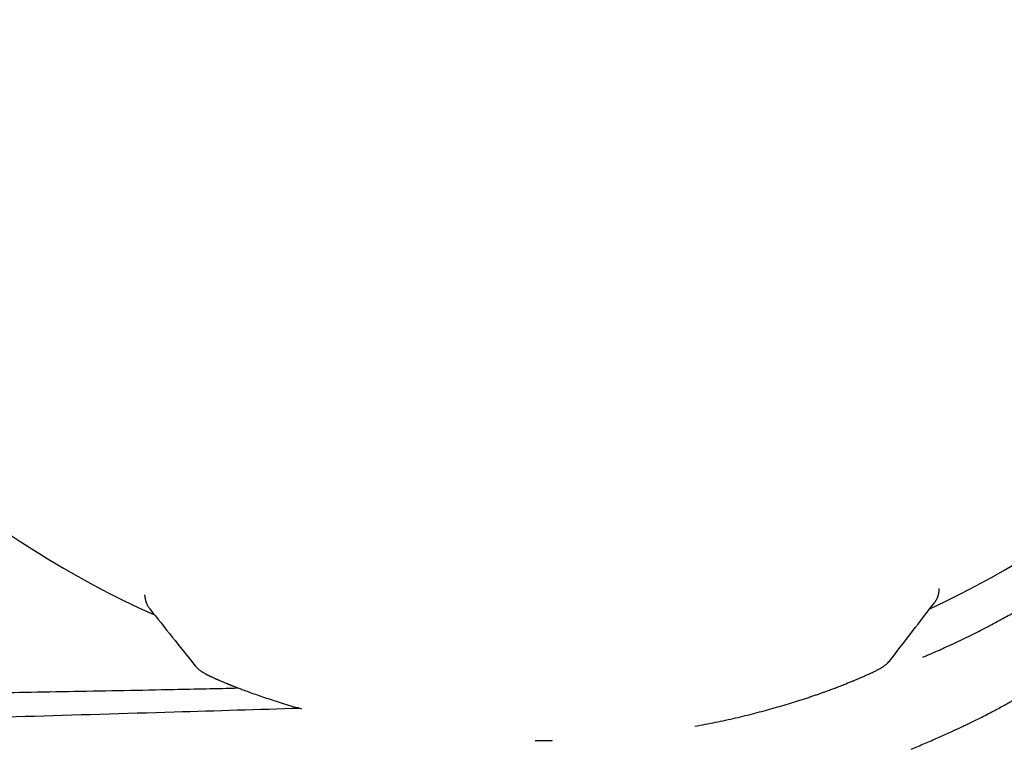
# Model space of a CAD drawing. Header units: millimetres. Extents: x 8 to 740, y 12 to 366.
# Tile 47 of 49: x 665 to 689, y 317 to 335. Entities that reach past the tile are written whole.
import ezdxf

# ---------------------------------------------------------------- set-up
doc = ezdxf.new("R2010")
doc.units = ezdxf.units.MM

msp = doc.modelspace()

# ---------------------------------------------------------------- linework, layer by layer
at = {"color": 7, "linetype": 'Continuous', "lineweight": 30}
for p, q in [((687.374, 320.664), (687.374, 320.685)), ((687.374, 320.644), (687.374, 320.665)), ((668.087, 320.51), (668.087, 320.534)), ((668.206, 320.191), (668.206, 320.19)), ((687.574, 319.281), (687.563, 319.276))]:
    msp.add_line(p, q, dxfattribs=at)
at = {"color": 7, "linetype": 'Continuous', "lineweight": 30, "flags": 128}
msp.add_lwpolyline([(677.975, 316.997), (677.976, 316.997), (677.976, 316.998)], dxfattribs=at)
at = {"color": 7, "linetype": 'Continuous', "lineweight": 30}
for radius, start, end in [(23.753, 306.0925, 73.8587), (22.741, 294.8973, 0.4483), (22.741, 180.4451, 245.9896)]:
    msp.add_arc((677.573, 340.819), radius, start, end, dxfattribs=at)
for points, knots in [([(687.625, 319.305), (687.763, 319.37), (688.039, 319.5), (688.425, 319.694), (688.792, 319.886), (689.139, 320.076), (689.464, 320.26), (689.767, 320.438), (690.05, 320.609), (690.312, 320.773), (690.562, 320.933), (690.794, 321.087), (691.003, 321.227), (691.178, 321.348), (691.311, 321.442), (691.409, 321.512), (691.48, 321.562), (691.53, 321.599), (691.557, 321.619), (691.57, 321.628), (691.565, 321.625), (691.565, 321.625)], [0, 0, 0, 0, 0.054071, 0.108462, 0.163274, 0.218606, 0.274719, 0.330755, 0.387562, 0.444622, 0.501995, 0.566159, 0.629461, 0.692053, 0.753983, 0.803066, 0.851834, 0.900674, 0.950013, 0.999945, 1, 1, 1, 1]), ([(687.328, 320.452), (687.331, 320.458), (687.336, 320.47), (687.342, 320.485), (687.346, 320.496), (687.348, 320.504), (687.352, 320.516), (687.358, 320.537), (687.366, 320.57), (687.373, 320.613), (687.374, 320.646), (687.374, 320.664)], [0, 0, 0, 0, 0.14637, 0.262413, 0.322948, 0.370148, 0.412183, 0.503228, 0.631517, 0.797429, 1, 1, 1, 1]), ([(668.087, 320.51), (668.088, 320.495), (668.089, 320.467), (668.095, 320.431), (668.1, 320.405), (668.105, 320.387), (668.109, 320.373), (668.114, 320.355), (668.122, 320.334), (668.129, 320.318), (668.132, 320.309)], [0, 0, 0, 0, 0.183086, 0.328466, 0.435409, 0.50469, 0.574855, 0.680724, 0.822496, 1, 1, 1, 1]), ([(687.26, 320.34), (687.265, 320.347), (687.276, 320.361), (687.29, 320.383), (687.302, 320.402), (687.31, 320.416), (687.312, 320.42)], [0, 0, 0, 0, 0.305414, 0.5959894, 0.8564724, 1, 1, 1, 1]), ([(687.313, 320.422), (687.314, 320.424), (687.319, 320.433), (687.324, 320.444), (687.328, 320.452)], [0, 0, 0, 0, 0.25508, 1, 1, 1, 1]), ([(668.132, 320.31), (668.136, 320.301), (668.143, 320.287), (668.149, 320.275), (668.152, 320.27)], [0, 0, 0, 0, 0.599212, 1, 1, 1, 1]), ([(668.152, 320.269), (668.154, 320.266), (668.16, 320.254), (668.172, 320.236), (668.188, 320.213), (668.199, 320.198), (668.205, 320.191)], [0, 0, 0, 0, 0.081081, 0.354859, 0.667553, 1, 1, 1, 1]), ([(668.205, 320.19), (668.387, 319.963), (668.75, 319.508), (669.113, 319.053), (669.294, 318.825)], [0, 0, 0, 0, 0.5002644, 1, 1, 1, 1]), ([(686.197, 318.96), (686.374, 319.19), (686.728, 319.65), (687.083, 320.11), (687.261, 320.341)], [0, 0, 0, 0, 0.499403, 1, 1, 1, 1]), ([(686.981, 319.019), (687.023, 319.036), (687.129, 319.081), (687.29, 319.152), (687.463, 319.23), (687.572, 319.28), (687.625, 319.305)], [0, 0, 0, 0, 0.190367, 0.473242, 0.742879, 1, 1, 1, 1]), ([(669.295, 318.826), (669.295, 318.825), (669.295, 318.824), (669.298, 318.822), (669.299, 318.821)], [0, 0, 0, 0, 0.747226, 1, 1, 1, 1]), ([(669.298, 318.822), (669.311, 318.807), (669.335, 318.779), (669.371, 318.743), (669.403, 318.715), (669.43, 318.694), (669.451, 318.679), (669.466, 318.669), (669.474, 318.664), (669.478, 318.661), (669.484, 318.658), (669.489, 318.654), (669.497, 318.649), (669.507, 318.643), (669.524, 318.633), (669.543, 318.622), (669.562, 318.611), (669.579, 318.603), (669.594, 318.595), (669.609, 318.587), (669.625, 318.579), (669.64, 318.571), (669.654, 318.565), (669.667, 318.558), (669.68, 318.552), (669.695, 318.545), (669.713, 318.536), (669.734, 318.527), (669.757, 318.516), (669.777, 318.507), (669.796, 318.499), (669.814, 318.491), (669.833, 318.482), (669.855, 318.472), (669.88, 318.462), (669.907, 318.45), (669.936, 318.438), (669.967, 318.424), (670, 318.411), (670.033, 318.397), (670.061, 318.386), (670.084, 318.376), (670.103, 318.369), (670.119, 318.362), (670.131, 318.357), (670.14, 318.353), (670.148, 318.35), (670.157, 318.347), (670.168, 318.342), (670.184, 318.336), (670.203, 318.328), (670.227, 318.319), (670.255, 318.308), (670.287, 318.295), (670.325, 318.281), (670.368, 318.264), (670.416, 318.246), (670.47, 318.226), (670.509, 318.211), (670.529, 318.204)], [0, 0, 0, 0, 0.020681, 0.038697, 0.054025, 0.066671, 0.076671, 0.084105, 0.089838, 0.095269, 0.101243, 0.107761, 0.114821, 0.130272, 0.147071, 0.175992, 0.203389, 0.222558, 0.242285, 0.262583, 0.283251, 0.302287, 0.319183, 0.334155, 0.349896, 0.367223, 0.386137, 0.411572, 0.435405, 0.457614, 0.474172, 0.491207, 0.509985, 0.530509, 0.552781, 0.576804, 0.601062, 0.626885, 0.6542, 0.679882, 0.70229, 0.717772, 0.731177, 0.7425, 0.751741, 0.757538, 0.762048, 0.767365, 0.77586, 0.786344, 0.799463, 0.815219, 0.83362, 0.85467, 0.878379, 0.904754, 0.933808, 0.965552, 1, 1, 1, 1]), ([(684.97, 318.317), (684.991, 318.325), (685.031, 318.341), (685.087, 318.363), (685.136, 318.383), (685.179, 318.4), (685.215, 318.415), (685.246, 318.427), (685.272, 318.438), (685.293, 318.446), (685.325, 318.46), (685.361, 318.475), (685.403, 318.493), (685.439, 318.508), (685.477, 318.524), (685.517, 318.542), (685.559, 318.56), (685.601, 318.579), (685.642, 318.598), (685.686, 318.618), (685.731, 318.639), (685.776, 318.66), (685.816, 318.68), (685.853, 318.698), (685.884, 318.715), (685.913, 318.73), (685.94, 318.745), (685.964, 318.759), (685.982, 318.77), (685.993, 318.777), (686.004, 318.784), (686.012, 318.789), (686.017, 318.793), (686.02, 318.795), (686.026, 318.799), (686.039, 318.808), (686.059, 318.824), (686.086, 318.845), (686.119, 318.874), (686.156, 318.911), (686.18, 318.94), (686.192, 318.955)], [0, 0, 0, 0, 0.0361495, 0.0691201, 0.0989204, 0.1255579, 0.1486759, 0.1687455, 0.1857708, 0.1997549, 0.2107314, 0.2506394, 0.2754657, 0.3017742, 0.3300089, 0.3623987, 0.3970025, 0.4333961, 0.470303, 0.507642, 0.5567881, 0.6056784, 0.652665, 0.6972698, 0.7391527, 0.7743106, 0.8108364, 0.8499943, 0.8654243, 0.8801156, 0.8931718, 0.9045922, 0.9080359, 0.9112982, 0.9148931, 0.9222904, 0.9323132, 0.9450656, 0.9605951, 0.9789139, 1, 1, 1, 1]), ([(686.192, 318.955), (686.193, 318.956), (686.196, 318.958), (686.196, 318.959), (686.196, 318.96)], [0, 0, 0, 0, 0.2381243, 1, 1, 1, 1]), ([(643.475, 318), (644.158, 317.999), (645.523, 317.998), (647.566, 318), (649.6, 318.006), (651.545, 318.014), (653.401, 318.025), (654.715, 318.035), (655.568, 318.043), (655.964, 318.046), (656.36, 318.05), (656.755, 318.054), (657.149, 318.058), (657.544, 318.062), (658.153, 318.068), (658.977, 318.077), (660.014, 318.09), (661.05, 318.103), (662.083, 318.118), (663.114, 318.133), (664.143, 318.15), (665.231, 318.168), (666.378, 318.189), (667.583, 318.211), (668.908, 318.238), (669.832, 318.258), (670.354, 318.27)], [0, 0, 0, 0, 0.076306, 0.152293, 0.227962, 0.303312, 0.369357, 0.435155, 0.449893, 0.464618, 0.47933, 0.49403, 0.508718, 0.523393, 0.538056, 0.576727, 0.615321, 0.653838, 0.692278, 0.730642, 0.768929, 0.807139, 0.852084, 0.896934, 0.941688, 1, 1, 1, 1]), ([(681.438, 317.339), (681.44, 317.339), (681.527, 317.354), (681.696, 317.387), (681.946, 317.436), (682.19, 317.488), (682.431, 317.542), (682.667, 317.599), (682.898, 317.657), (683.124, 317.716), (683.344, 317.777), (683.559, 317.839), (683.767, 317.901), (683.939, 317.955), (684.077, 317.999), (684.182, 318.034), (684.282, 318.067), (684.375, 318.099), (684.462, 318.129), (684.542, 318.158), (684.615, 318.184), (684.68, 318.207), (684.738, 318.229), (684.794, 318.249), (684.849, 318.27), (684.908, 318.293), (684.948, 318.309), (684.97, 318.317)], [0, 0, 0, 0, 0.000774, 0.058288, 0.115922, 0.173686, 0.231717, 0.290077, 0.348838, 0.407996, 0.467536, 0.527444, 0.587705, 0.648301, 0.682375, 0.716344, 0.748998, 0.780139, 0.809768, 0.837889, 0.864503, 0.887578, 0.909392, 0.929948, 0.950856, 0.974206, 1, 1, 1, 1]), ([(686.692, 316.78), (686.803, 316.827), (687.024, 316.921), (687.336, 317.057), (687.579, 317.167), (687.763, 317.251), (687.892, 317.311), (688.018, 317.371), (688.145, 317.432), (688.291, 317.503), (688.45, 317.582), (688.613, 317.666), (688.761, 317.745), (688.895, 317.817), (689.016, 317.884), (689.1, 317.931), (689.154, 317.962), (689.183, 317.978), (689.211, 317.994), (689.238, 318.01), (689.265, 318.025), (689.324, 318.059), (689.404, 318.106), (689.501, 318.164), (689.59, 318.217), (689.672, 318.268), (689.746, 318.315), (689.809, 318.356), (689.861, 318.391), (689.901, 318.419), (689.929, 318.439), (689.946, 318.451), (689.948, 318.453), (689.949, 318.453)], [0, 0, 0, 0, 0.055011, 0.109666, 0.163967, 0.189445, 0.214846, 0.240168, 0.266095, 0.293993, 0.334142, 0.372657, 0.409542, 0.444797, 0.478425, 0.510426, 0.519372, 0.528286, 0.537168, 0.546019, 0.554838, 0.563625, 0.604626, 0.640649, 0.676123, 0.717645, 0.758406, 0.798416, 0.84046, 0.881665, 0.922045, 0.961615, 1, 1, 1, 1]), ([(670.529, 318.204), (670.581, 318.185), (670.685, 318.146), (670.853, 318.087), (671.032, 318.026), (671.22, 317.965), (671.419, 317.902), (671.628, 317.839), (671.786, 317.793), (671.878, 317.768), (671.893, 317.764)], [0, 0, 0, 0, 0.13687, 0.274248, 0.412391, 0.551355, 0.690955, 0.830987, 0.971258, 1, 1, 1, 1]), ([(671.857, 317.774), (670.838, 317.743), (668.613, 317.675), (665.183, 317.574), (661.566, 317.468), (657.95, 317.364), (654.334, 317.259), (650.718, 317.155), (647.103, 317.05), (644.693, 316.979), (643.488, 316.943)], [0, 0, 0, 0, 0.107717, 0.235214, 0.362701, 0.490182, 0.617655, 0.745118, 0.872567, 1, 1, 1, 1]), ([(677.563, 316.994), (677.604, 316.994), (677.742, 316.993), (677.879, 316.995), (677.975, 316.997)], [0, 0, 0, 0, 0.299375, 1, 1, 1, 1])]:
    msp.add_open_spline(points, degree=3, knots=knots, dxfattribs=at)

doc.saveas('drawing.dxf')
